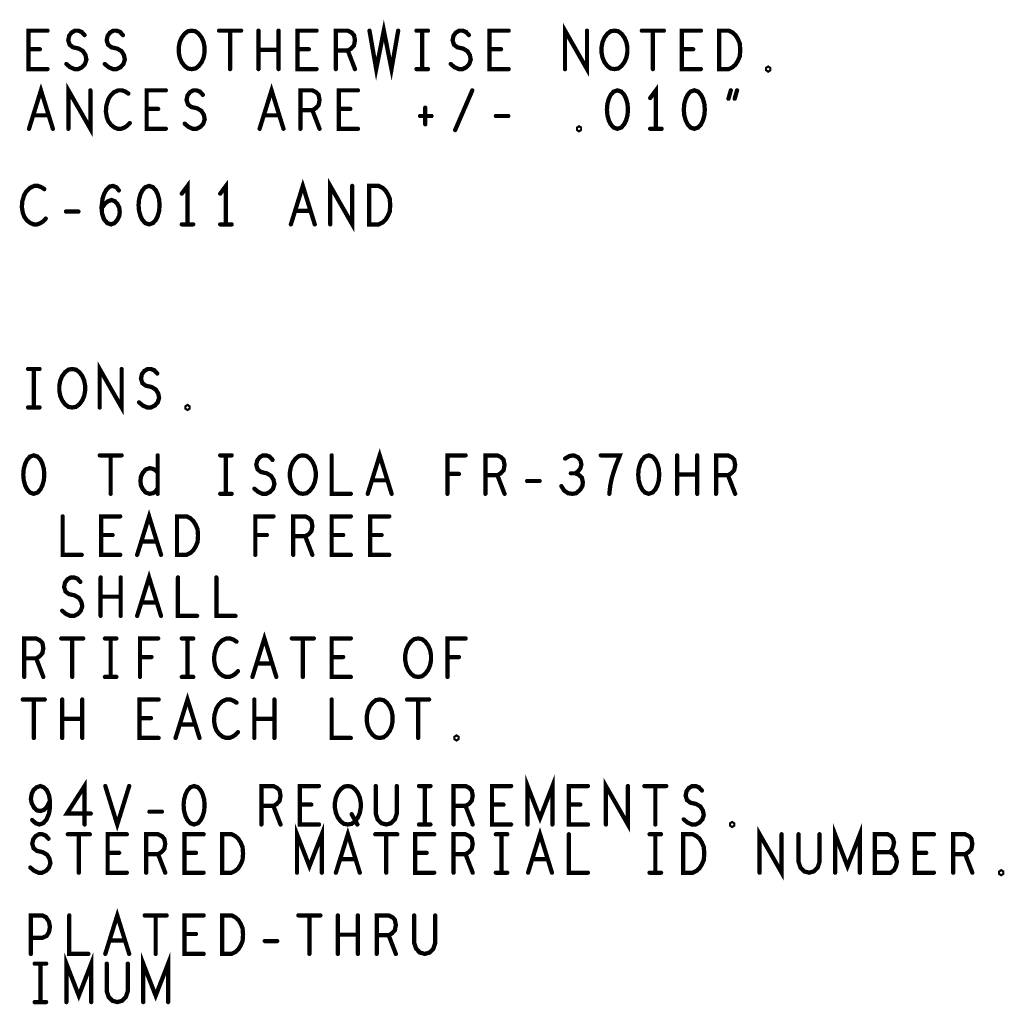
# Model space of a CAD drawing. Extents: x -1 to 10.1, y -2.5 to 8.
# Tile 38 of 38: x 8.4 to 10.1, y 3.2 to 4.8. Entities that reach past the tile are written whole.
import ezdxf

# ---------------------------------------------------------------- set-up
doc = ezdxf.new("R2010")
doc.units = 0
doc.layers.get('0').update_dxf_attribs({"color": 3, "linetype": 'CONTINUOUS'})

# ---------------------------------------------------------------- blocks, each defined once
blk = doc.blocks.new('PAD_R1')
at = {"const_width": 0.5}
blk.add_lwpolyline([(0.25, 0, 1), (-0.25, 0, 1)], format="xyb", close=True, dxfattribs=at)

msp = doc.modelspace()

# ---------------------------------------------------------------- linework, layer by layer
at = {"const_width": 0.007}
for points in [[(9.01666, 4.81681), (9.02763, 4.75381), (9.04016, 4.81681), (9.05269, 4.75381), (9.06366, 4.81681)], [(9.33714, 4.75381), (9.33714, 4.81681), (9.37318, 4.75381), (9.37318, 4.81681)], [(8.48883, 4.75381), (8.45749, 4.75381), (8.45749, 4.81681), (8.48883, 4.81681)], [(8.51971, 4.76221), (8.52598, 4.75696), (8.53303, 4.75381), (8.53929, 4.75381), (8.54556, 4.75696), (8.55026, 4.76221), (8.55261, 4.76956), (8.55104, 4.77691), (8.54713, 4.78321), (8.54008, 4.78741), (8.53068, 4.78951), (8.52519, 4.79371), (8.52284, 4.80106), (8.52441, 4.80841), (8.52833, 4.81366), (8.53381, 4.81681), (8.53929, 4.81681), (8.54478, 4.81471), (8.54948, 4.80946)], [(8.58271, 4.76221), (8.58898, 4.75696), (8.59603, 4.75381), (8.60229, 4.75381), (8.60856, 4.75696), (8.61326, 4.76221), (8.61561, 4.76956), (8.61404, 4.77691), (8.61013, 4.78321), (8.60308, 4.78741), (8.59368, 4.78951), (8.58819, 4.79371), (8.58584, 4.80106), (8.58741, 4.80841), (8.59133, 4.81366), (8.59681, 4.81681), (8.60229, 4.81681), (8.60778, 4.81471), (8.61248, 4.80946)], [(8.77014, 4.81681), (8.80618, 4.81681)], [(8.78816, 4.81681), (8.78816, 4.75381)], [(8.83471, 4.75381), (8.83471, 4.81681)], [(8.86761, 4.81681), (8.86761, 4.75381)], [(8.92983, 4.75381), (8.89849, 4.75381), (8.89849, 4.81681), (8.92983, 4.81681)], [(8.96149, 4.75381), (8.96149, 4.81681), (8.98108, 4.81681), (8.98734, 4.81366), (8.99126, 4.80946), (8.99283, 4.80106), (8.99126, 4.79266), (8.98656, 4.78741), (8.98108, 4.78426), (8.96149, 4.78426)], [(9.09376, 4.81681), (9.11256, 4.81681)], [(9.10316, 4.81681), (9.10316, 4.75381)], [(9.14971, 4.76221), (9.15598, 4.75696), (9.16303, 4.75381), (9.16929, 4.75381), (9.17556, 4.75696), (9.18026, 4.76221), (9.18261, 4.76956), (9.18104, 4.77691), (9.17713, 4.78321), (9.17008, 4.78741), (9.16068, 4.78951), (9.15519, 4.79371), (9.15284, 4.80106), (9.15441, 4.80841), (9.15833, 4.81366), (9.16381, 4.81681), (9.16929, 4.81681), (9.17478, 4.81471), (9.17948, 4.80946)], [(9.24483, 4.75381), (9.21349, 4.75381), (9.21349, 4.81681), (9.24483, 4.81681)], [(9.46314, 4.81681), (9.49918, 4.81681)], [(9.48116, 4.81681), (9.48116, 4.75381)], [(9.55983, 4.75381), (9.52849, 4.75381), (9.52849, 4.81681), (9.55983, 4.81681)], [(8.47629, 4.78636), (8.45749, 4.78636)], [(8.86761, 4.78531), (8.83471, 4.78531)], [(8.91729, 4.78636), (8.89849, 4.78636)], [(8.98108, 4.78426), (8.99283, 4.75381)], [(9.23229, 4.78636), (9.21349, 4.78636)], [(9.54729, 4.78636), (9.52849, 4.78636)], [(9.09376, 4.75381), (9.11256, 4.75381)], [(8.45852, 4.656), (8.4781, 4.719), (8.49768, 4.656)], [(8.52308, 4.656), (8.52308, 4.719), (8.55912, 4.656), (8.55912, 4.719)], [(8.83652, 4.656), (8.8561, 4.719), (8.87568, 4.656)], [(9.4861, 4.656), (9.4861, 4.719), (9.4767, 4.7064)], [(8.62133, 4.71375), (8.61663, 4.7169), (8.61115, 4.719), (8.60488, 4.719), (8.59783, 4.71585), (8.59235, 4.7106), (8.58843, 4.7043), (8.5853, 4.6938), (8.58452, 4.68435), (8.58608, 4.6749), (8.58843, 4.6686), (8.59313, 4.6623), (8.59862, 4.6581), (8.6041, 4.656), (8.60958, 4.656), (8.61507, 4.6581), (8.61977, 4.66125), (8.62368, 4.66545)], [(8.68277, 4.656), (8.65143, 4.656), (8.65143, 4.719), (8.68277, 4.719)], [(8.71365, 4.6644), (8.71992, 4.65915), (8.72697, 4.656), (8.73323, 4.656), (8.7395, 4.65915), (8.7442, 4.6644), (8.74655, 4.67175), (8.74498, 4.6791), (8.74107, 4.6854), (8.73402, 4.6896), (8.72462, 4.6917), (8.71913, 4.6959), (8.71678, 4.70325), (8.71835, 4.7106), (8.72227, 4.71585), (8.72775, 4.719), (8.73323, 4.719), (8.73872, 4.7169), (8.74342, 4.71165)], [(8.90343, 4.656), (8.90343, 4.719), (8.92302, 4.719), (8.92928, 4.71585), (8.9332, 4.71165), (8.93477, 4.70325), (8.9332, 4.69485), (8.9285, 4.6896), (8.92302, 4.68645), (8.90343, 4.68645)], [(8.99777, 4.656), (8.96643, 4.656), (8.96643, 4.719), (8.99777, 4.719)], [(9.157, 4.6539), (9.1852, 4.719)], [(9.60505, 4.70535), (9.60897, 4.719)], [(9.61915, 4.719), (9.61523, 4.70535)], [(8.49063, 4.67805), (8.46557, 4.67805)], [(8.67023, 4.68855), (8.65143, 4.68855)], [(8.86863, 4.67805), (8.84357, 4.67805)], [(8.92302, 4.68645), (8.93477, 4.656)], [(8.98523, 4.68855), (8.96643, 4.68855)], [(9.1081, 4.69065), (9.1081, 4.66335)], [(9.09948, 4.677), (9.11828, 4.677)], [(9.22392, 4.677), (9.24428, 4.677)], [(9.4767, 4.656), (9.4955, 4.656)], [(8.71836, 4.49939), (8.71836, 4.56239), (8.70896, 4.54979)], [(8.78136, 4.49939), (8.78136, 4.56239), (8.77196, 4.54979)], [(8.88778, 4.49939), (8.90736, 4.56239), (8.92694, 4.49939)], [(8.95234, 4.49939), (8.95234, 4.56239), (8.98838, 4.49939), (8.98838, 4.56239)], [(8.48359, 4.55714), (8.47889, 4.56029), (8.47341, 4.56239), (8.46714, 4.56239), (8.46009, 4.55924), (8.45461, 4.55399), (8.45069, 4.54769), (8.44756, 4.53719), (8.44678, 4.52774), (8.44834, 4.51829), (8.45069, 4.51199), (8.45539, 4.50569), (8.46088, 4.50149), (8.46636, 4.49939), (8.47184, 4.49939), (8.47733, 4.50149), (8.48203, 4.50464), (8.48594, 4.50884)], [(8.57748, 4.52564), (8.58296, 4.53299), (8.58766, 4.53719), (8.59393, 4.53929), (8.59941, 4.53719), (8.60333, 4.53299), (8.60646, 4.52669), (8.60724, 4.51934), (8.60646, 4.51304), (8.60333, 4.50674), (8.59863, 4.50149), (8.59314, 4.49939), (8.58688, 4.50149), (8.58139, 4.50779), (8.57826, 4.51724), (8.57748, 4.52774), (8.57904, 4.54139), (8.58139, 4.54874), (8.58531, 4.55609), (8.59079, 4.56134), (8.59628, 4.56239), (8.60176, 4.56029), (8.60568, 4.55504)], [(8.51918, 4.52039), (8.53954, 4.52039)], [(8.91989, 4.52144), (8.89483, 4.52144)], [(8.70896, 4.49939), (8.72776, 4.49939)], [(8.77196, 4.49939), (8.79076, 4.49939)], [(8.45696, 4.26239), (8.47576, 4.26239)], [(8.46636, 4.26239), (8.46636, 4.19939)], [(8.57434, 4.19939), (8.57434, 4.26239), (8.61038, 4.19939), (8.61038, 4.26239)], [(8.63891, 4.20779), (8.64518, 4.20254), (8.65223, 4.19939), (8.65849, 4.19939), (8.66476, 4.20254), (8.66946, 4.20779), (8.67181, 4.21514), (8.67024, 4.22249), (8.66633, 4.22879), (8.65928, 4.23299), (8.64988, 4.23509), (8.64439, 4.23929), (8.64204, 4.24664), (8.64361, 4.25399), (8.64753, 4.25924), (8.65301, 4.26239), (8.65849, 4.26239), (8.66398, 4.26029), (8.66868, 4.25504)], [(8.45696, 4.19939), (8.47576, 4.19939)], [(9.01378, 4.05791), (9.03336, 4.12091), (9.05294, 4.05791)], [(8.57434, 4.12091), (8.61038, 4.12091)], [(8.59236, 4.12091), (8.59236, 4.05791)], [(8.66946, 4.12091), (8.66946, 4.05791)], [(8.77196, 4.12091), (8.79076, 4.12091)], [(8.78136, 4.12091), (8.78136, 4.05791)], [(8.82791, 4.06631), (8.83418, 4.06106), (8.84123, 4.05791), (8.84749, 4.05791), (8.85376, 4.06106), (8.85846, 4.06631), (8.86081, 4.07366), (8.85924, 4.08101), (8.85533, 4.08731), (8.84828, 4.09151), (8.83888, 4.09361), (8.83339, 4.09781), (8.83104, 4.10516), (8.83261, 4.11251), (8.83653, 4.11776), (8.84201, 4.12091), (8.84749, 4.12091), (8.85298, 4.11881), (8.85768, 4.11356)], [(8.95469, 4.12091), (8.95469, 4.05791), (8.98603, 4.05791)], [(9.14448, 4.05791), (9.14448, 4.12091), (9.17424, 4.12091)], [(9.20669, 4.05791), (9.20669, 4.12091), (9.22628, 4.12091), (9.23254, 4.11776), (9.23646, 4.11356), (9.23803, 4.10516), (9.23646, 4.09676), (9.23176, 4.09151), (9.22628, 4.08836), (9.20669, 4.08836)], [(9.35384, 4.09151), (9.35854, 4.09466), (9.36246, 4.09991), (9.36403, 4.10621), (9.36246, 4.11251), (9.35854, 4.11776), (9.35149, 4.12091), (9.34444, 4.11986), (9.33739, 4.11566)], [(9.40979, 4.05791), (9.41136, 4.07156), (9.41371, 4.08311), (9.41684, 4.09361), (9.42076, 4.10516), (9.42703, 4.12091), (9.39569, 4.12091)], [(9.52091, 4.05791), (9.52091, 4.12091)], [(9.55381, 4.12091), (9.55381, 4.05791)], [(9.58469, 4.05791), (9.58469, 4.12091), (9.60428, 4.12091), (9.61054, 4.11776), (9.61446, 4.11356), (9.61603, 4.10516), (9.61446, 4.09676), (9.60976, 4.09151), (9.60428, 4.08836), (9.58469, 4.08836)], [(8.66946, 4.06736), (8.66633, 4.06211), (8.66163, 4.05896), (8.65614, 4.05791), (8.64988, 4.06001), (8.64518, 4.06526), (8.64204, 4.07156), (8.64126, 4.07891), (8.64204, 4.08626), (8.64518, 4.09256), (8.64988, 4.09781), (8.65614, 4.09991), (8.66163, 4.09886), (8.66554, 4.09676), (8.66946, 4.09256)], [(9.04589, 4.07996), (9.02083, 4.07996)], [(9.16328, 4.09046), (9.14448, 4.09046)], [(9.22628, 4.08836), (9.23803, 4.05791)], [(9.33113, 4.07051), (9.33583, 4.06316), (9.34209, 4.05896), (9.34914, 4.05791), (9.35541, 4.05896), (9.36168, 4.06421), (9.36559, 4.07051), (9.36638, 4.07681), (9.36481, 4.08416), (9.35933, 4.08941), (9.35384, 4.09151), (9.34679, 4.09151)], [(9.55381, 4.08941), (9.52091, 4.08941)], [(9.60428, 4.08836), (9.61603, 4.05791)], [(9.27518, 4.07891), (9.29554, 4.07891)], [(8.77196, 4.05791), (8.79076, 4.05791)], [(8.51369, 4.02091), (8.51369, 3.95791), (8.54503, 3.95791)], [(8.60803, 3.95791), (8.57669, 3.95791), (8.57669, 4.02091), (8.60803, 4.02091)], [(8.63578, 3.95791), (8.65536, 4.02091), (8.67494, 3.95791)], [(8.82948, 3.95791), (8.82948, 4.02091), (8.85924, 4.02091)], [(8.89169, 3.95791), (8.89169, 4.02091), (8.91128, 4.02091), (8.91754, 4.01776), (8.92146, 4.01356), (8.92303, 4.00516), (8.92146, 3.99676), (8.91676, 3.99151), (8.91128, 3.98836), (8.89169, 3.98836)], [(8.98603, 3.95791), (8.95469, 3.95791), (8.95469, 4.02091), (8.98603, 4.02091)], [(9.04903, 3.95791), (9.01769, 3.95791), (9.01769, 4.02091), (9.04903, 4.02091)], [(8.59549, 3.99046), (8.57669, 3.99046)], [(8.84828, 3.99046), (8.82948, 3.99046)], [(8.91128, 3.98836), (8.92303, 3.95791)], [(8.97349, 3.99046), (8.95469, 3.99046)], [(9.03649, 3.99046), (9.01769, 3.99046)], [(8.66789, 3.97996), (8.64283, 3.97996)], [(8.51291, 3.86631), (8.51918, 3.86106), (8.52623, 3.85791), (8.53249, 3.85791), (8.53876, 3.86106), (8.54346, 3.86631), (8.54581, 3.87366), (8.54424, 3.88101), (8.54033, 3.88731), (8.53328, 3.89151), (8.52388, 3.89361), (8.51839, 3.89781), (8.51604, 3.90516), (8.51761, 3.91251), (8.52153, 3.91776), (8.52701, 3.92091), (8.53249, 3.92091), (8.53798, 3.91881), (8.54268, 3.91356)], [(8.57591, 3.85791), (8.57591, 3.92091)], [(8.60881, 3.92091), (8.60881, 3.85791)], [(8.63578, 3.85791), (8.65536, 3.92091), (8.67494, 3.85791)], [(8.70269, 3.92091), (8.70269, 3.85791), (8.73403, 3.85791)], [(8.76569, 3.92091), (8.76569, 3.85791), (8.79703, 3.85791)], [(8.60881, 3.88941), (8.57591, 3.88941)], [(8.66789, 3.87996), (8.64283, 3.87996)], [(8.82478, 3.75791), (8.84436, 3.82091), (8.86394, 3.75791)], [(8.45069, 3.75791), (8.45069, 3.82091), (8.47028, 3.82091), (8.47654, 3.81776), (8.48046, 3.81356), (8.48203, 3.80516), (8.48046, 3.79676), (8.47576, 3.79151), (8.47028, 3.78836), (8.45069, 3.78836)], [(8.51134, 3.82091), (8.54738, 3.82091)], [(8.52936, 3.82091), (8.52936, 3.75791)], [(8.58296, 3.82091), (8.60176, 3.82091)], [(8.59236, 3.82091), (8.59236, 3.75791)], [(8.64048, 3.75791), (8.64048, 3.82091), (8.67024, 3.82091)], [(8.70896, 3.82091), (8.72776, 3.82091)], [(8.71836, 3.82091), (8.71836, 3.75791)], [(8.79859, 3.81566), (8.79389, 3.81881), (8.78841, 3.82091), (8.78214, 3.82091), (8.77509, 3.81776), (8.76961, 3.81251), (8.76569, 3.80621), (8.76256, 3.79571), (8.76178, 3.78626), (8.76334, 3.77681), (8.76569, 3.77051), (8.77039, 3.76421), (8.77588, 3.76001), (8.78136, 3.75791), (8.78684, 3.75791), (8.79233, 3.76001), (8.79703, 3.76316), (8.80094, 3.76736)], [(8.88934, 3.82091), (8.92538, 3.82091)], [(8.90736, 3.82091), (8.90736, 3.75791)], [(8.98603, 3.75791), (8.95469, 3.75791), (8.95469, 3.82091), (8.98603, 3.82091)], [(9.14448, 3.75791), (9.14448, 3.82091), (9.17424, 3.82091)], [(8.65928, 3.79046), (8.64048, 3.79046)], [(8.97349, 3.79046), (8.95469, 3.79046)], [(9.16328, 3.79046), (9.14448, 3.79046)], [(8.47028, 3.78836), (8.48203, 3.75791)], [(8.85689, 3.77996), (8.83183, 3.77996)], [(8.58296, 3.75791), (8.60176, 3.75791)], [(8.70896, 3.75791), (8.72776, 3.75791)], [(8.69878, 3.65791), (8.71836, 3.72091), (8.73794, 3.65791)], [(8.44834, 3.72091), (8.48438, 3.72091)], [(8.46636, 3.72091), (8.46636, 3.65791)], [(8.51291, 3.65791), (8.51291, 3.72091)], [(8.54581, 3.72091), (8.54581, 3.65791)], [(8.67103, 3.65791), (8.63969, 3.65791), (8.63969, 3.72091), (8.67103, 3.72091)], [(8.79859, 3.71566), (8.79389, 3.71881), (8.78841, 3.72091), (8.78214, 3.72091), (8.77509, 3.71776), (8.76961, 3.71251), (8.76569, 3.70621), (8.76256, 3.69571), (8.76178, 3.68626), (8.76334, 3.67681), (8.76569, 3.67051), (8.77039, 3.66421), (8.77588, 3.66001), (8.78136, 3.65791), (8.78684, 3.65791), (8.79233, 3.66001), (8.79703, 3.66316), (8.80094, 3.66736)], [(8.82791, 3.65791), (8.82791, 3.72091)], [(8.86081, 3.72091), (8.86081, 3.65791)], [(8.95469, 3.72091), (8.95469, 3.65791), (8.98603, 3.65791)], [(9.07834, 3.72091), (9.11438, 3.72091)], [(9.09636, 3.72091), (9.09636, 3.65791)], [(8.54581, 3.68941), (8.51291, 3.68941)], [(8.65849, 3.69046), (8.63969, 3.69046)], [(8.73089, 3.67996), (8.70583, 3.67996)], [(8.86081, 3.68941), (8.82791, 3.68941)], [(8.54956, 3.51611), (8.54956, 3.57911), (8.52058, 3.53396), (8.55974, 3.53396)], [(9.27579, 3.51611), (9.27579, 3.57911), (9.29616, 3.52661), (9.31653, 3.57911), (9.31653, 3.51611)], [(9.40414, 3.51611), (9.40414, 3.57911), (9.44018, 3.51611), (9.44018, 3.57911)], [(8.46384, 3.52346), (8.46933, 3.51821), (8.47559, 3.51611), (8.48186, 3.51821), (8.48734, 3.52451), (8.49126, 3.53396), (8.49283, 3.54341), (8.49283, 3.55496), (8.49126, 3.56441), (8.48734, 3.57281), (8.48264, 3.57701), (8.47716, 3.57911), (8.47089, 3.57701), (8.46619, 3.57281), (8.46306, 3.56651), (8.46149, 3.55811), (8.46306, 3.55076), (8.46698, 3.54341), (8.47168, 3.53921), (8.47716, 3.53816), (8.48343, 3.54026), (8.48813, 3.54551), (8.49283, 3.55496)], [(8.58358, 3.57911), (8.60316, 3.51611), (8.62274, 3.57911)], [(8.83949, 3.51611), (8.83949, 3.57911), (8.85908, 3.57911), (8.86534, 3.57596), (8.86926, 3.57176), (8.87083, 3.56336), (8.86926, 3.55496), (8.86456, 3.54971), (8.85908, 3.54656), (8.83949, 3.54656)], [(8.93383, 3.51611), (8.90249, 3.51611), (8.90249, 3.57911), (8.93383, 3.57911)], [(9.02693, 3.57911), (9.02693, 3.53396), (9.03006, 3.52451), (9.03633, 3.51821), (9.04416, 3.51611), (9.05199, 3.51821), (9.05826, 3.52451), (9.06139, 3.53396), (9.06139, 3.57911)], [(9.09776, 3.57911), (9.11656, 3.57911)], [(9.10716, 3.57911), (9.10716, 3.51611)], [(9.15449, 3.51611), (9.15449, 3.57911), (9.17408, 3.57911), (9.18034, 3.57596), (9.18426, 3.57176), (9.18583, 3.56336), (9.18426, 3.55496), (9.17956, 3.54971), (9.17408, 3.54656), (9.15449, 3.54656)], [(9.24883, 3.51611), (9.21749, 3.51611), (9.21749, 3.57911), (9.24883, 3.57911)], [(9.37483, 3.51611), (9.34349, 3.51611), (9.34349, 3.57911), (9.37483, 3.57911)], [(9.46714, 3.57911), (9.50318, 3.57911)], [(9.48516, 3.57911), (9.48516, 3.51611)], [(9.53171, 3.52451), (9.53798, 3.51926), (9.54503, 3.51611), (9.55129, 3.51611), (9.55756, 3.51926), (9.56226, 3.52451), (9.56461, 3.53186), (9.56304, 3.53921), (9.55913, 3.54551), (9.55208, 3.54971), (9.54268, 3.55181), (9.53719, 3.55601), (9.53484, 3.56336), (9.53641, 3.57071), (9.54033, 3.57596), (9.54581, 3.57911), (9.55129, 3.57911), (9.55678, 3.57701), (9.56148, 3.57176)], [(8.92129, 3.54866), (8.90249, 3.54866)], [(9.23629, 3.54866), (9.21749, 3.54866)], [(9.36229, 3.54866), (9.34349, 3.54866)], [(8.65598, 3.53711), (8.67634, 3.53711)], [(8.85908, 3.54656), (8.87083, 3.51611)], [(8.98743, 3.53291), (8.99683, 3.51611)], [(9.17408, 3.54656), (9.18583, 3.51611)], [(8.89779, 3.43711), (8.89779, 3.50011), (8.91816, 3.44761), (8.93853, 3.50011), (8.93853, 3.43711)], [(9.09776, 3.51611), (9.11656, 3.51611)], [(9.77979, 3.43711), (9.77979, 3.50011), (9.80016, 3.44761), (9.82053, 3.50011), (9.82053, 3.43711)], [(8.46071, 3.44551), (8.46698, 3.44026), (8.47403, 3.43711), (8.48029, 3.43711), (8.48656, 3.44026), (8.49126, 3.44551), (8.49361, 3.45286), (8.49204, 3.46021), (8.48813, 3.46651), (8.48108, 3.47071), (8.47168, 3.47281), (8.46619, 3.47701), (8.46384, 3.48436), (8.46541, 3.49171), (8.46933, 3.49696), (8.47481, 3.50011), (8.48029, 3.50011), (8.48578, 3.49801), (8.49048, 3.49276)], [(8.52214, 3.50011), (8.55818, 3.50011)], [(8.54016, 3.50011), (8.54016, 3.43711)], [(8.61883, 3.43711), (8.58749, 3.43711), (8.58749, 3.50011), (8.61883, 3.50011)], [(8.65049, 3.43711), (8.65049, 3.50011), (8.67008, 3.50011), (8.67634, 3.49696), (8.68026, 3.49276), (8.68183, 3.48436), (8.68026, 3.47596), (8.67556, 3.47071), (8.67008, 3.46756), (8.65049, 3.46756)], [(8.74483, 3.43711), (8.71349, 3.43711), (8.71349, 3.50011), (8.74483, 3.50011)], [(8.96158, 3.43711), (8.98116, 3.50011), (9.00074, 3.43711)], [(9.02614, 3.50011), (9.06218, 3.50011)], [(9.04416, 3.50011), (9.04416, 3.43711)], [(9.12283, 3.43711), (9.09149, 3.43711), (9.09149, 3.50011), (9.12283, 3.50011)], [(9.15449, 3.43711), (9.15449, 3.50011), (9.17408, 3.50011), (9.18034, 3.49696), (9.18426, 3.49276), (9.18583, 3.48436), (9.18426, 3.47596), (9.17956, 3.47071), (9.17408, 3.46756), (9.15449, 3.46756)], [(9.22376, 3.50011), (9.24256, 3.50011)], [(9.23316, 3.50011), (9.23316, 3.43711)], [(9.27658, 3.43711), (9.29616, 3.50011), (9.31574, 3.43711)], [(9.34349, 3.50011), (9.34349, 3.43711), (9.37483, 3.43711)], [(9.47576, 3.50011), (9.49456, 3.50011)], [(9.48516, 3.50011), (9.48516, 3.43711)], [(9.65614, 3.43711), (9.65614, 3.50011), (9.69218, 3.43711), (9.69218, 3.50011)], [(9.71993, 3.50011), (9.71993, 3.45496), (9.72306, 3.44551), (9.72933, 3.43921), (9.73716, 3.43711), (9.74499, 3.43921), (9.75126, 3.44551), (9.75439, 3.45496), (9.75439, 3.50011)], [(9.86943, 3.47071), (9.87256, 3.47386), (9.87491, 3.47911), (9.87648, 3.48646), (9.87491, 3.49276), (9.87178, 3.49696), (9.86629, 3.50011), (9.84514, 3.50011), (9.84514, 3.43711), (9.87099, 3.43711), (9.87648, 3.44131), (9.87961, 3.44761), (9.88118, 3.45496), (9.87961, 3.46231), (9.87491, 3.46861), (9.86943, 3.47071), (9.84514, 3.47071)], [(9.94183, 3.43711), (9.91049, 3.43711), (9.91049, 3.50011), (9.94183, 3.50011)], [(9.97349, 3.43711), (9.97349, 3.50011), (9.99308, 3.50011), (9.99934, 3.49696), (10.00326, 3.49276), (10.00483, 3.48436), (10.00326, 3.47596), (9.99856, 3.47071), (9.99308, 3.46756), (9.97349, 3.46756)], [(8.60629, 3.46966), (8.58749, 3.46966)], [(8.67008, 3.46756), (8.68183, 3.43711)], [(8.73229, 3.46966), (8.71349, 3.46966)], [(9.11029, 3.46966), (9.09149, 3.46966)], [(9.17408, 3.46756), (9.18583, 3.43711)], [(9.92929, 3.46966), (9.91049, 3.46966)], [(9.99308, 3.46756), (10.00483, 3.43711)], [(8.99369, 3.45916), (8.96863, 3.45916)], [(9.30869, 3.45916), (9.28363, 3.45916)], [(9.22376, 3.43711), (9.24256, 3.43711)], [(9.47576, 3.43711), (9.49456, 3.43711)], [(8.58358, 3.30411), (8.60316, 3.36711), (8.62274, 3.30411)], [(8.46149, 3.30411), (8.46149, 3.36711), (8.48029, 3.36711), (8.48656, 3.36396), (8.49126, 3.35661), (8.49283, 3.34821), (8.49126, 3.33981), (8.48734, 3.33351), (8.48029, 3.33036), (8.46149, 3.33036)], [(8.52449, 3.36711), (8.52449, 3.30411), (8.55583, 3.30411)], [(8.64814, 3.36711), (8.68418, 3.36711)], [(8.66616, 3.36711), (8.66616, 3.30411)], [(8.74483, 3.30411), (8.71349, 3.30411), (8.71349, 3.36711), (8.74483, 3.36711)], [(8.90014, 3.36711), (8.93618, 3.36711)], [(8.91816, 3.36711), (8.91816, 3.30411)], [(8.96471, 3.30411), (8.96471, 3.36711)], [(8.99761, 3.36711), (8.99761, 3.30411)], [(9.02849, 3.30411), (9.02849, 3.36711), (9.04808, 3.36711), (9.05434, 3.36396), (9.05826, 3.35976), (9.05983, 3.35136), (9.05826, 3.34296), (9.05356, 3.33771), (9.04808, 3.33456), (9.02849, 3.33456)], [(9.08993, 3.36711), (9.08993, 3.32196), (9.09306, 3.31251), (9.09933, 3.30621), (9.10716, 3.30411), (9.11499, 3.30621), (9.12126, 3.31251), (9.12439, 3.32196), (9.12439, 3.36711)], [(8.61569, 3.32616), (8.59063, 3.32616)], [(8.73229, 3.33666), (8.71349, 3.33666)], [(8.84498, 3.32511), (8.86534, 3.32511)], [(8.99761, 3.33561), (8.96471, 3.33561)], [(9.04808, 3.33456), (9.05983, 3.30411)], [(8.51979, 3.22511), (8.51979, 3.28811), (8.54016, 3.23561), (8.56053, 3.28811), (8.56053, 3.22511)], [(8.64579, 3.22511), (8.64579, 3.28811), (8.66616, 3.23561), (8.68653, 3.28811), (8.68653, 3.22511)], [(8.46776, 3.28811), (8.48656, 3.28811)], [(8.47716, 3.28811), (8.47716, 3.22511)], [(8.58593, 3.28811), (8.58593, 3.24296), (8.58906, 3.23351), (8.59533, 3.22721), (8.60316, 3.22511), (8.61099, 3.22721), (8.61726, 3.23351), (8.62039, 3.24296), (8.62039, 3.28811)], [(8.46776, 3.22511), (8.48656, 3.22511)]]:
    msp.add_lwpolyline(points, dxfattribs=at)
for points in [[(8.72516, 4.75381), (8.71889, 4.75486), (8.71341, 4.75906), (8.70871, 4.76536), (8.70558, 4.77271), (8.70401, 4.78111), (8.70401, 4.78951), (8.70558, 4.79791), (8.70871, 4.80526), (8.71341, 4.81156), (8.71889, 4.81576), (8.72516, 4.81681), (8.73143, 4.81576), (8.73691, 4.81156), (8.74161, 4.80526), (8.74474, 4.79791), (8.74631, 4.78951), (8.74631, 4.78111), (8.74474, 4.77271), (8.74161, 4.76536), (8.73691, 4.75906), (8.73143, 4.75486)], [(9.41816, 4.75381), (9.41189, 4.75486), (9.40641, 4.75906), (9.40171, 4.76536), (9.39858, 4.77271), (9.39701, 4.78111), (9.39701, 4.78951), (9.39858, 4.79791), (9.40171, 4.80526), (9.40641, 4.81156), (9.41189, 4.81576), (9.41816, 4.81681), (9.42443, 4.81576), (9.42991, 4.81156), (9.43461, 4.80526), (9.43774, 4.79791), (9.43931, 4.78951), (9.43931, 4.78111), (9.43774, 4.77271), (9.43461, 4.76536), (9.42991, 4.75906), (9.42443, 4.75486)], [(9.58993, 4.75381), (9.58993, 4.81681), (9.60559, 4.81681), (9.61186, 4.81366), (9.61656, 4.80946), (9.62048, 4.80316), (9.62361, 4.79581), (9.62439, 4.78531), (9.62361, 4.77481), (9.62048, 4.76746), (9.61656, 4.76116), (9.61186, 4.75696), (9.60559, 4.75381)], [(9.67016, 4.75171), (9.66859, 4.75276), (9.66859, 4.75486), (9.67016, 4.75591), (9.67173, 4.75486), (9.67173, 4.75276)], [(9.4231, 4.719), (9.41683, 4.7169), (9.41213, 4.71165), (9.409, 4.70535), (9.40665, 4.69695), (9.40587, 4.6875), (9.40665, 4.67805), (9.409, 4.66965), (9.41213, 4.66335), (9.41683, 4.6581), (9.4231, 4.656), (9.42937, 4.6581), (9.43407, 4.66335), (9.4372, 4.66965), (9.43955, 4.67805), (9.44033, 4.6875), (9.43955, 4.69695), (9.4372, 4.70535), (9.43407, 4.71165), (9.42937, 4.7169)], [(9.5491, 4.719), (9.54283, 4.7169), (9.53813, 4.71165), (9.535, 4.70535), (9.53265, 4.69695), (9.53187, 4.6875), (9.53265, 4.67805), (9.535, 4.66965), (9.53813, 4.66335), (9.54283, 4.6581), (9.5491, 4.656), (9.55537, 4.6581), (9.56007, 4.66335), (9.5632, 4.66965), (9.56555, 4.67805), (9.56633, 4.6875), (9.56555, 4.69695), (9.5632, 4.70535), (9.56007, 4.71165), (9.55537, 4.7169)], [(9.3601, 4.6539), (9.35853, 4.65495), (9.35853, 4.65705), (9.3601, 4.6581), (9.36167, 4.65705), (9.36167, 4.65495)], [(8.65536, 4.56239), (8.64909, 4.56029), (8.64439, 4.55504), (8.64126, 4.54874), (8.63891, 4.54034), (8.63813, 4.53089), (8.63891, 4.52144), (8.64126, 4.51304), (8.64439, 4.50674), (8.64909, 4.50149), (8.65536, 4.49939), (8.66163, 4.50149), (8.66633, 4.50674), (8.66946, 4.51304), (8.67181, 4.52144), (8.67259, 4.53089), (8.67181, 4.54034), (8.66946, 4.54874), (8.66633, 4.55504), (8.66163, 4.56029)], [(9.01613, 4.49939), (9.01613, 4.56239), (9.03179, 4.56239), (9.03806, 4.55924), (9.04276, 4.55504), (9.04668, 4.54874), (9.04981, 4.54139), (9.05059, 4.53089), (9.04981, 4.52039), (9.04668, 4.51304), (9.04276, 4.50674), (9.03806, 4.50254), (9.03179, 4.49939)], [(8.52936, 4.19939), (8.52309, 4.20044), (8.51761, 4.20464), (8.51291, 4.21094), (8.50978, 4.21829), (8.50821, 4.22669), (8.50821, 4.23509), (8.50978, 4.24349), (8.51291, 4.25084), (8.51761, 4.25714), (8.52309, 4.26134), (8.52936, 4.26239), (8.53563, 4.26134), (8.54111, 4.25714), (8.54581, 4.25084), (8.54894, 4.24349), (8.55051, 4.23509), (8.55051, 4.22669), (8.54894, 4.21829), (8.54581, 4.21094), (8.54111, 4.20464), (8.53563, 4.20044)], [(8.71836, 4.19729), (8.71679, 4.19834), (8.71679, 4.20044), (8.71836, 4.20149), (8.71993, 4.20044), (8.71993, 4.19834)], [(8.46636, 4.12091), (8.46009, 4.11881), (8.45539, 4.11356), (8.45226, 4.10726), (8.44991, 4.09886), (8.44913, 4.08941), (8.44991, 4.07996), (8.45226, 4.07156), (8.45539, 4.06526), (8.46009, 4.06001), (8.46636, 4.05791), (8.47263, 4.06001), (8.47733, 4.06526), (8.48046, 4.07156), (8.48281, 4.07996), (8.48359, 4.08941), (8.48281, 4.09886), (8.48046, 4.10726), (8.47733, 4.11356), (8.47263, 4.11881)], [(8.90736, 4.05791), (8.90109, 4.05896), (8.89561, 4.06316), (8.89091, 4.06946), (8.88778, 4.07681), (8.88621, 4.08521), (8.88621, 4.09361), (8.88778, 4.10201), (8.89091, 4.10936), (8.89561, 4.11566), (8.90109, 4.11986), (8.90736, 4.12091), (8.91363, 4.11986), (8.91911, 4.11566), (8.92381, 4.10936), (8.92694, 4.10201), (8.92851, 4.09361), (8.92851, 4.08521), (8.92694, 4.07681), (8.92381, 4.06946), (8.91911, 4.06316), (8.91363, 4.05896)], [(9.47436, 4.12091), (9.46809, 4.11881), (9.46339, 4.11356), (9.46026, 4.10726), (9.45791, 4.09886), (9.45713, 4.08941), (9.45791, 4.07996), (9.46026, 4.07156), (9.46339, 4.06526), (9.46809, 4.06001), (9.47436, 4.05791), (9.48063, 4.06001), (9.48533, 4.06526), (9.48846, 4.07156), (9.49081, 4.07996), (9.49159, 4.08941), (9.49081, 4.09886), (9.48846, 4.10726), (9.48533, 4.11356), (9.48063, 4.11881)], [(8.70113, 3.95791), (8.70113, 4.02091), (8.71679, 4.02091), (8.72306, 4.01776), (8.72776, 4.01356), (8.73168, 4.00726), (8.73481, 3.99991), (8.73559, 3.98941), (8.73481, 3.97891), (8.73168, 3.97156), (8.72776, 3.96526), (8.72306, 3.96106), (8.71679, 3.95791)], [(9.09636, 3.75791), (9.09009, 3.75896), (9.08461, 3.76316), (9.07991, 3.76946), (9.07678, 3.77681), (9.07521, 3.78521), (9.07521, 3.79361), (9.07678, 3.80201), (9.07991, 3.80936), (9.08461, 3.81566), (9.09009, 3.81986), (9.09636, 3.82091), (9.10263, 3.81986), (9.10811, 3.81566), (9.11281, 3.80936), (9.11594, 3.80201), (9.11751, 3.79361), (9.11751, 3.78521), (9.11594, 3.77681), (9.11281, 3.76946), (9.10811, 3.76316), (9.10263, 3.75896)], [(9.03336, 3.65791), (9.02709, 3.65896), (9.02161, 3.66316), (9.01691, 3.66946), (9.01378, 3.67681), (9.01221, 3.68521), (9.01221, 3.69361), (9.01378, 3.70201), (9.01691, 3.70936), (9.02161, 3.71566), (9.02709, 3.71986), (9.03336, 3.72091), (9.03963, 3.71986), (9.04511, 3.71566), (9.04981, 3.70936), (9.05294, 3.70201), (9.05451, 3.69361), (9.05451, 3.68521), (9.05294, 3.67681), (9.04981, 3.66946), (9.04511, 3.66316), (9.03963, 3.65896)], [(9.15936, 3.65581), (9.15779, 3.65686), (9.15779, 3.65896), (9.15936, 3.66001), (9.16093, 3.65896), (9.16093, 3.65686)], [(8.72916, 3.57911), (8.72289, 3.57701), (8.71819, 3.57176), (8.71506, 3.56546), (8.71271, 3.55706), (8.71193, 3.54761), (8.71271, 3.53816), (8.71506, 3.52976), (8.71819, 3.52346), (8.72289, 3.51821), (8.72916, 3.51611), (8.73543, 3.51821), (8.74013, 3.52346), (8.74326, 3.52976), (8.74561, 3.53816), (8.74639, 3.54761), (8.74561, 3.55706), (8.74326, 3.56546), (8.74013, 3.57176), (8.73543, 3.57701)], [(8.98116, 3.51611), (8.97489, 3.51716), (8.96941, 3.52136), (8.96471, 3.52766), (8.96158, 3.53501), (8.96001, 3.54341), (8.96001, 3.55181), (8.96158, 3.56021), (8.96471, 3.56756), (8.96941, 3.57386), (8.97489, 3.57806), (8.98116, 3.57911), (8.98743, 3.57806), (8.99291, 3.57386), (8.99761, 3.56756), (9.00074, 3.56021), (9.00231, 3.55181), (9.00231, 3.54341), (9.00074, 3.53501), (8.99761, 3.52766), (8.99291, 3.52136), (8.98743, 3.51716)], [(9.61116, 3.51401), (9.60959, 3.51506), (9.60959, 3.51716), (9.61116, 3.51821), (9.61273, 3.51716), (9.61273, 3.51506)], [(8.77493, 3.43711), (8.77493, 3.50011), (8.79059, 3.50011), (8.79686, 3.49696), (8.80156, 3.49276), (8.80548, 3.48646), (8.80861, 3.47911), (8.80939, 3.46861), (8.80861, 3.45811), (8.80548, 3.45076), (8.80156, 3.44446), (8.79686, 3.44026), (8.79059, 3.43711)], [(9.53093, 3.43711), (9.53093, 3.50011), (9.54659, 3.50011), (9.55286, 3.49696), (9.55756, 3.49276), (9.56148, 3.48646), (9.56461, 3.47911), (9.56539, 3.46861), (9.56461, 3.45811), (9.56148, 3.45076), (9.55756, 3.44446), (9.55286, 3.44026), (9.54659, 3.43711)], [(10.05216, 3.43501), (10.05059, 3.43606), (10.05059, 3.43816), (10.05216, 3.43921), (10.05373, 3.43816), (10.05373, 3.43606)], [(8.77493, 3.30411), (8.77493, 3.36711), (8.79059, 3.36711), (8.79686, 3.36396), (8.80156, 3.35976), (8.80548, 3.35346), (8.80861, 3.34611), (8.80939, 3.33561), (8.80861, 3.32511), (8.80548, 3.31776), (8.80156, 3.31146), (8.79686, 3.30726), (8.79059, 3.30411)]]:
    msp.add_lwpolyline(points, close=True, dxfattribs=at)

# ---------------------------------------------------------------- block references
at = {"xscale": 0.007, "yscale": 0.007}
for p in [(8.48883, 4.81681), (8.54948, 4.80946), (8.61248, 4.80946), (8.77014, 4.81681), (8.78816, 4.81681), (8.80618, 4.81681), (8.83471, 4.81681), (8.86761, 4.81681), (8.92983, 4.81681), (9.01666, 4.81681), (9.06366, 4.81681), (9.09376, 4.81681), (9.10316, 4.81681), (9.11256, 4.81681), (9.17948, 4.80946), (9.24483, 4.81681), (9.37318, 4.81681), (9.46314, 4.81681), (9.48116, 4.81681), (9.49918, 4.81681), (9.55983, 4.81681), (8.45749, 4.78636), (8.47629, 4.78636), (8.83471, 4.78531), (8.86761, 4.78531), (8.89849, 4.78636), (8.91729, 4.78636), (8.96149, 4.78426), (8.98108, 4.78426), (9.21349, 4.78636), (9.23229, 4.78636), (9.52849, 4.78636), (9.54729, 4.78636), (8.51971, 4.76221), (8.58271, 4.76221), (9.14971, 4.76221), (8.48883, 4.75381), (8.78816, 4.75381), (8.83471, 4.75381), (8.86761, 4.75381), (8.92983, 4.75381), (8.96149, 4.75381), (8.99283, 4.75381), (9.09376, 4.75381), (9.10316, 4.75381), (9.11256, 4.75381), (9.24483, 4.75381), (9.33714, 4.75381), (9.48116, 4.75381), (9.55983, 4.75381), (8.55912, 4.719), (8.62133, 4.71375), (8.68277, 4.719), (8.74342, 4.71165), (8.99777, 4.719), (9.1852, 4.719), (9.60897, 4.719), (9.61915, 4.719), (9.4767, 4.7064), (9.60505, 4.70535), (9.61523, 4.70535), (8.46557, 4.67805), (8.49063, 4.67805), (8.65143, 4.68855), (8.67023, 4.68855), (8.84357, 4.67805), (8.86863, 4.67805), (8.90343, 4.68645), (8.92302, 4.68645), (8.96643, 4.68855), (8.98523, 4.68855), (9.1081, 4.69065), (8.62368, 4.66545), (8.71365, 4.6644), (9.09948, 4.677), (9.1081, 4.66335), (9.11828, 4.677), (9.22392, 4.677), (9.24428, 4.677), (8.45852, 4.656), (8.49768, 4.656), (8.52308, 4.656), (8.68277, 4.656), (8.83652, 4.656), (8.87568, 4.656), (8.90343, 4.656), (8.93477, 4.656), (8.99777, 4.656), (9.157, 4.6539), (9.4767, 4.656), (9.4861, 4.656), (9.4955, 4.656), (8.48359, 4.55714), (8.60568, 4.55504), (8.70896, 4.54979), (8.77196, 4.54979), (8.98838, 4.56239), (8.51918, 4.52039), (8.53954, 4.52039), (8.57748, 4.52564), (8.89483, 4.52144), (8.91989, 4.52144), (8.48594, 4.50884), (8.70896, 4.49939), (8.71836, 4.49939), (8.72776, 4.49939), (8.77196, 4.49939), (8.78136, 4.49939), (8.79076, 4.49939), (8.88778, 4.49939), (8.92694, 4.49939), (8.95234, 4.49939), (8.45696, 4.26239), (8.46636, 4.26239), (8.47576, 4.26239), (8.61038, 4.26239), (8.66868, 4.25504), (8.45696, 4.19939), (8.46636, 4.19939), (8.47576, 4.19939), (8.57434, 4.19939), (8.63891, 4.20779), (8.57434, 4.12091), (8.59236, 4.12091), (8.61038, 4.12091), (8.66946, 4.12091), (8.77196, 4.12091), (8.78136, 4.12091), (8.79076, 4.12091), (8.85768, 4.11356), (8.95469, 4.12091), (9.17424, 4.12091), (9.33739, 4.11566), (9.39569, 4.12091), (9.52091, 4.12091), (9.55381, 4.12091), (8.66946, 4.09256), (9.02083, 4.07996), (9.04589, 4.07996), (9.14448, 4.09046), (9.16328, 4.09046), (9.20669, 4.08836), (9.22628, 4.08836), (9.34679, 4.09151), (9.35384, 4.09151), (9.52091, 4.08941), (9.55381, 4.08941), (9.58469, 4.08836), (9.60428, 4.08836), (8.66946, 4.06736), (8.82791, 4.06631), (9.27518, 4.07891), (9.29554, 4.07891), (9.33113, 4.07051), (8.59236, 4.05791), (8.66946, 4.05791), (8.77196, 4.05791), (8.78136, 4.05791), (8.79076, 4.05791), (8.98603, 4.05791), (9.01378, 4.05791), (9.05294, 4.05791), (9.14448, 4.05791), (9.20669, 4.05791), (9.23803, 4.05791), (9.40979, 4.05791), (9.52091, 4.05791), (9.55381, 4.05791), (9.58469, 4.05791), (9.61603, 4.05791), (8.51369, 4.02091), (8.60803, 4.02091), (8.85924, 4.02091), (8.98603, 4.02091), (9.04903, 4.02091), (8.57669, 3.99046), (8.59549, 3.99046), (8.82948, 3.99046), (8.84828, 3.99046), (8.89169, 3.98836), (8.91128, 3.98836), (8.95469, 3.99046), (8.97349, 3.99046), (9.01769, 3.99046), (9.03649, 3.99046), (8.64283, 3.97996), (8.66789, 3.97996), (8.54503, 3.95791), (8.60803, 3.95791), (8.63578, 3.95791), (8.67494, 3.95791), (8.82948, 3.95791), (8.89169, 3.95791), (8.92303, 3.95791), (8.98603, 3.95791), (9.04903, 3.95791), (8.57591, 3.92091), (8.60881, 3.92091), (8.70269, 3.92091), (8.76569, 3.92091), (8.54268, 3.91356), (8.57591, 3.88941), (8.60881, 3.88941), (8.64283, 3.87996), (8.66789, 3.87996), (8.51291, 3.86631), (8.57591, 3.85791), (8.60881, 3.85791), (8.63578, 3.85791), (8.67494, 3.85791), (8.73403, 3.85791), (8.79703, 3.85791), (8.51134, 3.82091), (8.52936, 3.82091), (8.54738, 3.82091), (8.58296, 3.82091), (8.59236, 3.82091), (8.60176, 3.82091), (8.67024, 3.82091), (8.70896, 3.82091), (8.71836, 3.82091), (8.72776, 3.82091), (8.79859, 3.81566), (8.88934, 3.82091), (8.90736, 3.82091), (8.92538, 3.82091), (8.98603, 3.82091), (9.17424, 3.82091), (8.64048, 3.79046), (8.65928, 3.79046), (8.95469, 3.79046), (8.97349, 3.79046), (9.14448, 3.79046), (9.16328, 3.79046), (8.45069, 3.78836), (8.47028, 3.78836), (8.83183, 3.77996), (8.85689, 3.77996), (8.45069, 3.75791), (8.48203, 3.75791), (8.52936, 3.75791), (8.58296, 3.75791), (8.59236, 3.75791), (8.60176, 3.75791), (8.64048, 3.75791), (8.70896, 3.75791), (8.71836, 3.75791), (8.72776, 3.75791), (8.80094, 3.76736), (8.82478, 3.75791), (8.86394, 3.75791), (8.90736, 3.75791), (8.98603, 3.75791), (9.14448, 3.75791), (8.44834, 3.72091), (8.46636, 3.72091), (8.48438, 3.72091), (8.51291, 3.72091), (8.54581, 3.72091), (8.67103, 3.72091), (8.79859, 3.71566), (8.82791, 3.72091), (8.86081, 3.72091), (8.95469, 3.72091), (9.07834, 3.72091), (9.09636, 3.72091), (9.11438, 3.72091), (8.51291, 3.68941), (8.54581, 3.68941), (8.63969, 3.69046), (8.65849, 3.69046), (8.70583, 3.67996), (8.73089, 3.67996), (8.82791, 3.68941), (8.86081, 3.68941), (8.80094, 3.66736), (8.46636, 3.65791), (8.51291, 3.65791), (8.54581, 3.65791), (8.67103, 3.65791), (8.69878, 3.65791), (8.73794, 3.65791), (8.82791, 3.65791), (8.86081, 3.65791), (8.98603, 3.65791), (9.09636, 3.65791), (8.58358, 3.57911), (8.62274, 3.57911), (8.93383, 3.57911), (9.02693, 3.57911), (9.06139, 3.57911), (9.09776, 3.57911), (9.10716, 3.57911), (9.11656, 3.57911), (9.24883, 3.57911), (9.37483, 3.57911), (9.44018, 3.57911), (9.46714, 3.57911), (9.48516, 3.57911), (9.50318, 3.57911), (9.56148, 3.57176), (8.49283, 3.55496), (8.90249, 3.54866), (8.92129, 3.54866), (9.21749, 3.54866), (9.23629, 3.54866), (9.34349, 3.54866), (9.36229, 3.54866), (8.55974, 3.53396), (8.65598, 3.53711), (8.67634, 3.53711), (8.83949, 3.54656), (8.85908, 3.54656), (8.98743, 3.53291), (9.15449, 3.54656), (9.17408, 3.54656), (8.46384, 3.52346), (8.54956, 3.51611), (8.83949, 3.51611), (8.87083, 3.51611), (8.93383, 3.51611), (8.99683, 3.51611), (9.09776, 3.51611), (9.10716, 3.51611), (9.11656, 3.51611), (9.15449, 3.51611), (9.18583, 3.51611), (9.24883, 3.51611), (9.27579, 3.51611), (9.31653, 3.51611), (9.37483, 3.51611), (9.40414, 3.51611), (9.48516, 3.51611), (9.53171, 3.52451), (8.52214, 3.50011), (8.54016, 3.50011), (8.55818, 3.50011), (8.61883, 3.50011), (8.74483, 3.50011), (9.02614, 3.50011), (9.04416, 3.50011), (9.06218, 3.50011), (9.12283, 3.50011), (9.22376, 3.50011), (9.23316, 3.50011), (9.24256, 3.50011), (9.34349, 3.50011), (9.47576, 3.50011), (9.48516, 3.50011), (9.49456, 3.50011), (9.69218, 3.50011), (9.71993, 3.50011), (9.75439, 3.50011), (9.94183, 3.50011), (8.49048, 3.49276), (8.58749, 3.46966), (8.60629, 3.46966), (8.65049, 3.46756), (8.67008, 3.46756), (8.71349, 3.46966), (8.73229, 3.46966), (9.09149, 3.46966), (9.11029, 3.46966), (9.15449, 3.46756), (9.17408, 3.46756), (9.84514, 3.47071), (9.86943, 3.47071), (9.91049, 3.46966), (9.92929, 3.46966), (9.97349, 3.46756), (9.99308, 3.46756), (8.96863, 3.45916), (8.99369, 3.45916), (9.28363, 3.45916), (9.30869, 3.45916), (8.46071, 3.44551), (8.54016, 3.43711), (8.61883, 3.43711), (8.65049, 3.43711), (8.68183, 3.43711), (8.74483, 3.43711), (8.89779, 3.43711), (8.93853, 3.43711), (8.96158, 3.43711), (9.00074, 3.43711), (9.04416, 3.43711), (9.12283, 3.43711), (9.15449, 3.43711), (9.18583, 3.43711), (9.22376, 3.43711), (9.23316, 3.43711), (9.24256, 3.43711), (9.27658, 3.43711), (9.31574, 3.43711), (9.37483, 3.43711), (9.47576, 3.43711), (9.48516, 3.43711), (9.49456, 3.43711), (9.65614, 3.43711), (9.77979, 3.43711), (9.82053, 3.43711), (9.94183, 3.43711), (9.97349, 3.43711), (10.00483, 3.43711), (8.52449, 3.36711), (8.64814, 3.36711), (8.66616, 3.36711), (8.68418, 3.36711), (8.74483, 3.36711), (8.90014, 3.36711), (8.91816, 3.36711), (8.93618, 3.36711), (8.96471, 3.36711), (8.99761, 3.36711), (9.08993, 3.36711), (9.12439, 3.36711), (8.46149, 3.33036), (8.59063, 3.32616), (8.61569, 3.32616), (8.71349, 3.33666), (8.73229, 3.33666), (8.84498, 3.32511), (8.86534, 3.32511), (8.96471, 3.33561), (8.99761, 3.33561), (9.02849, 3.33456), (9.04808, 3.33456), (8.46149, 3.30411), (8.55583, 3.30411), (8.58358, 3.30411), (8.62274, 3.30411), (8.66616, 3.30411), (8.74483, 3.30411), (8.91816, 3.30411), (8.96471, 3.30411), (8.99761, 3.30411), (9.02849, 3.30411), (9.05983, 3.30411), (8.46776, 3.28811), (8.47716, 3.28811), (8.48656, 3.28811), (8.58593, 3.28811), (8.62039, 3.28811), (8.46776, 3.22511), (8.47716, 3.22511), (8.48656, 3.22511), (8.51979, 3.22511), (8.56053, 3.22511), (8.64579, 3.22511), (8.68653, 3.22511)]:
    msp.add_blockref('PAD_R1', p, dxfattribs=at)

doc.saveas('drawing.dxf')
